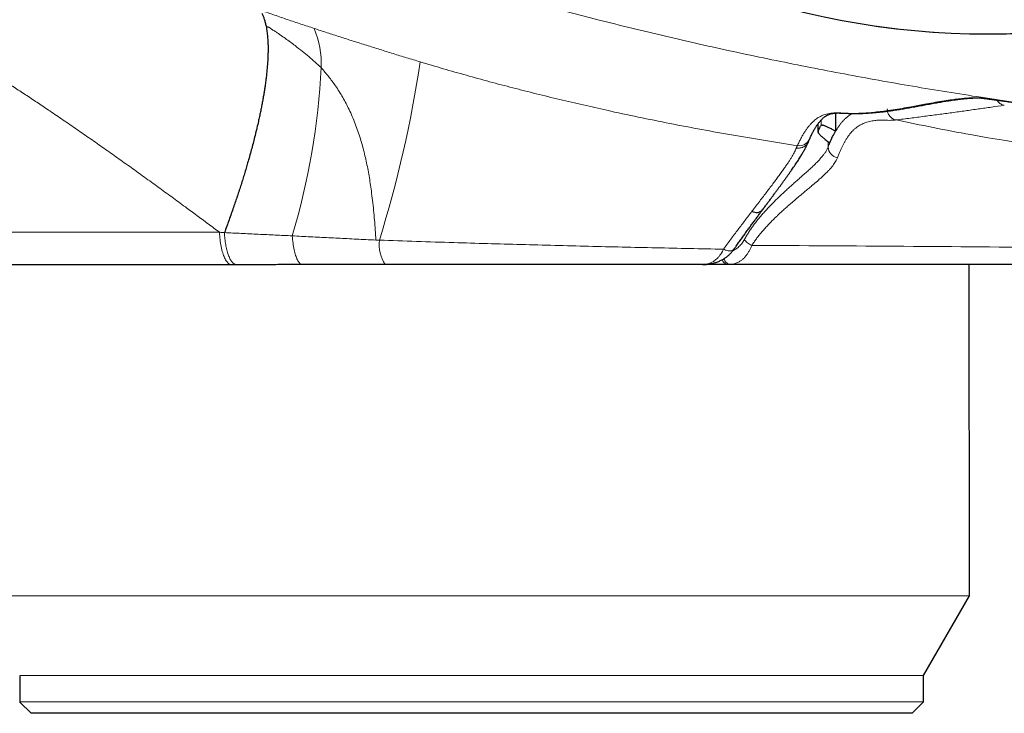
# Model space of a CAD drawing. Header units: millimetres. Extents: x 8 to 656, y 12 to 357.
# Tile 3 of 54: x 66 to 92, y 273 to 291. Entities that reach past the tile are written whole.
import ezdxf

# ---------------------------------------------------------------- set-up
doc = ezdxf.new("R2010")
doc.units = ezdxf.units.MM

msp = doc.modelspace()

# ---------------------------------------------------------------- linework, layer by layer
at = {"color": 7, "linetype": 'Continuous', "lineweight": 30}
for p, q in [((87.741, 288.956), (87.741, 288.473)), ((87.273, 288.668), (87.273, 288.459)), ((87.275, 288.468), (87.274, 288.459)), ((85.519, 286.345), (85.519, 286.345)), ((71.704, 284.927), (58.074, 284.924)), ((71.836, 284.927), (71.704, 284.927)), ((84.895, 284.93), (84.215, 284.93)), ((84.956, 284.93), (84.895, 284.93)), ((91.293, 276.122), (91.291, 284.931)), ((91.293, 276.122), (64.853, 276.117)), ((90.074, 274.009), (91.293, 276.122)), ((90.074, 274.009), (66.074, 274.004)), ((66.074, 274.004), (66.074, 273.304)), ((90.074, 273.309), (90.074, 274.009)), ((90.074, 273.309), (66.074, 273.304)), ((66.074, 273.304), (66.374, 273.004)), ((89.774, 273.009), (90.074, 273.309)), ((89.774, 273.009), (66.374, 273.004))]:
    msp.add_line(p, q, dxfattribs=at)
at = {"color": 252, "linetype": 'Continuous', "lineweight": 0}
for p, q in [((87.354, 288.625), (87.354, 288.767)), ((87.275, 288.67), (87.275, 288.468)), ((87.543, 288.057), (87.543, 288.193)), ((57.084, 285.785), (71.378, 285.788)), ((84.956, 284.93), (84.948, 284.932))]:
    msp.add_line(p, q, dxfattribs=at)
at = {"color": 252, "linetype": 'Continuous', "lineweight": 0, "flags": 128}
for points in [[(91.578, 289.361), (91.56, 289.362), (91.532, 289.365)], [(88.31, 288.944), (88.294, 288.944), (88.265, 288.947)], [(71.378, 285.788), (71.381, 285.737), (71.385, 285.688), (71.389, 285.638), (71.394, 285.59), (71.4, 285.542), (71.407, 285.495), (71.415, 285.45), (71.423, 285.406), (71.432, 285.363), (71.442, 285.321), (71.453, 285.281), (71.464, 285.243), (71.476, 285.207), (71.488, 285.172), (71.501, 285.14), (71.515, 285.109), (71.529, 285.081), (71.543, 285.055), (71.558, 285.031), (71.573, 285.01), (71.589, 284.99), (71.605, 284.974), (71.621, 284.96), (71.637, 284.948), (71.654, 284.939), (71.671, 284.932), (71.687, 284.928), (71.704, 284.927)], [(73.313, 285.693), (73.317, 285.643), (73.321, 285.594), (73.326, 285.546), (73.332, 285.5), (73.339, 285.454), (73.346, 285.409), (73.354, 285.366), (73.362, 285.324), (73.371, 285.284), (73.381, 285.246), (73.391, 285.209), (73.402, 285.174), (73.413, 285.142), (73.424, 285.111), (73.437, 285.083), (73.449, 285.056), (73.462, 285.032), (73.475, 285.011), (73.488, 284.991), (73.502, 284.975), (73.516, 284.96), (73.53, 284.949), (73.544, 284.939), (73.559, 284.933), (73.573, 284.929), (73.588, 284.928)], [(84.764, 285.338), (84.789, 285.326), (84.813, 285.316), (84.837, 285.308), (84.861, 285.302), (84.885, 285.297), (84.908, 285.294), (84.93, 285.293), (84.95, 285.294), (84.97, 285.297), (84.988, 285.302), (85.005, 285.308), (85.02, 285.317), (85.032, 285.327), (85.043, 285.338), (85.047, 285.343)]]:
    msp.add_lwpolyline(points, dxfattribs=at)
at = {"color": 7, "linetype": 'Continuous', "lineweight": 30}
for centre, radius, start, end in [((91.766, 312.009), 20.95, 132.7708, 34.0277), ((85.635, 286.547), 0.232, 240.2045, 316.2011), ((85.635, 286.547), 0.233, 240.2239, 315.9862)]:
    msp.add_arc(centre, radius, start, end, dxfattribs=at)
at = {"color": 252, "linetype": 'Continuous', "lineweight": 0}
for centre, radius, start, end in [((91.766, 312.009), 20.95, 132.7708, 304.0277), ((71.812, 290.3), 2.269, 356.529, 23.502), ((46.148, 294.807), 30.888, 342.6157, 351.642), ((55.252, 291.081), 18.848, 343.3888, 357.2085), ((91.179, 289.641), 0.299, 261.127, 275.0876), ((86.776, 288.381), 0.295, 260.0527, 335.0896), ((87.845, 288.065), 0.301, 181.5222, 259.7489), ((76.58, 285.464), 0.961, 173.2338, 213.9169)]:
    msp.add_arc(centre, radius, start, end, dxfattribs=at)
for points, knots in [([(71.378, 285.788), (71.278, 285.863), (71.076, 286.014), (70.775, 286.238), (70.453, 286.475), (70.112, 286.726), (69.751, 286.989), (69.39, 287.251), (69.031, 287.509), (68.671, 287.766), (68.31, 288.021), (67.95, 288.274), (67.59, 288.524), (67.232, 288.77), (66.892, 289.001), (66.57, 289.217), (66.265, 289.419), (65.961, 289.618), (65.659, 289.813), (65.359, 290.005), (65.057, 290.194), (64.756, 290.38), (64.453, 290.563), (64.164, 290.735), (63.888, 290.896), (63.625, 291.046), (63.364, 291.192), (63.105, 291.334), (62.849, 291.471), (62.594, 291.604), (62.34, 291.734), (62.087, 291.859), (61.837, 291.979), (61.59, 292.095), (61.355, 292.202), (61.129, 292.301), (60.914, 292.393), (60.702, 292.48), (60.493, 292.564), (60.284, 292.645), (60.074, 292.723), (59.863, 292.799), (59.658, 292.87), (59.457, 292.936), (59.261, 292.999), (59.069, 293.058), (58.881, 293.113), (58.697, 293.164), (58.519, 293.212), (58.347, 293.257), (58.172, 293.3), (57.996, 293.341), (57.821, 293.38), (57.653, 293.416), (57.492, 293.448), (57.339, 293.477), (57.194, 293.504), (57.056, 293.528), (56.927, 293.55), (56.81, 293.569), (56.705, 293.585), (56.61, 293.6), (56.522, 293.613), (56.44, 293.624), (56.364, 293.635), (56.294, 293.645), (56.232, 293.653), (56.172, 293.661), (56.118, 293.669), (56.073, 293.674), (56.04, 293.679), (56.015, 293.682), (55.996, 293.685), (55.982, 293.687), (55.973, 293.688), (55.972, 293.688), (55.971, 293.688)], [0, 0, 0, 0, 0.013152, 0.026304, 0.039456, 0.055255, 0.071057, 0.08686, 0.102662, 0.118461, 0.134436, 0.150416, 0.166397, 0.182376, 0.198351, 0.212106, 0.225866, 0.239629, 0.25339, 0.26715, 0.280904, 0.294996, 0.30909, 0.323181, 0.335712, 0.348248, 0.360786, 0.373324, 0.385859, 0.398389, 0.411181, 0.423977, 0.436776, 0.449572, 0.462364, 0.474068, 0.485776, 0.497485, 0.509193, 0.520897, 0.533428, 0.545964, 0.558504, 0.571043, 0.583581, 0.596112, 0.608892, 0.621676, 0.634462, 0.647247, 0.660028, 0.674612, 0.6892, 0.703789, 0.718374, 0.733053, 0.747738, 0.762424, 0.777109, 0.791789, 0.804834, 0.817881, 0.830928, 0.843972, 0.857237, 0.870503, 0.883769, 0.897033, 0.912648, 0.928263, 0.940205, 0.952148, 0.96409, 0.97606, 0.98803, 1, 1, 1, 1]), ([(110.621, 287.871), (110.295, 287.875), (109.645, 287.884), (108.669, 287.905), (107.694, 287.932), (106.718, 287.965), (105.743, 288.005), (104.767, 288.051), (103.792, 288.104), (102.817, 288.164), (101.842, 288.23), (100.867, 288.304), (99.892, 288.384), (98.918, 288.472), (97.944, 288.567), (96.971, 288.669), (95.998, 288.779), (95.046, 288.894), (94.113, 289.014), (93.201, 289.138), (92.29, 289.27), (91.38, 289.408), (90.471, 289.554), (89.562, 289.707), (88.655, 289.868), (87.747, 290.036), (86.842, 290.212), (85.936, 290.396), (85.032, 290.587), (84.129, 290.787), (83.227, 290.995), (82.328, 291.211), (81.459, 291.428), (80.621, 291.646), (79.814, 291.862), (79.008, 292.086), (78.205, 292.317), (77.403, 292.555), (76.603, 292.8), (75.804, 293.052), (75.008, 293.312), (74.214, 293.579), (73.687, 293.763), (73.424, 293.855), (73.424, 293.855)], [0, 0, 0, 0, 0.02578, 0.05156, 0.077341, 0.103121, 0.128919, 0.154717, 0.180515, 0.206313, 0.232148, 0.257984, 0.283819, 0.309654, 0.335512, 0.361371, 0.387229, 0.413087, 0.43741, 0.461735, 0.486061, 0.510386, 0.534711, 0.559034, 0.583416, 0.607799, 0.632182, 0.656564, 0.681015, 0.705468, 0.729921, 0.754373, 0.778824, 0.800918, 0.823014, 0.845111, 0.867207, 0.889301, 0.91144, 0.93358, 0.95572, 0.97786, 0.999998, 1, 1, 1, 1]), ([(72.496, 291.679), (72.496, 291.679), (72.611, 291.639), (72.841, 291.559), (73.189, 291.44), (73.539, 291.322), (73.775, 291.244), (73.893, 291.205)], [0, 0, 0, 0, 0.00004, 0.24978, 0.49962, 0.74976, 1, 1, 1, 1]), ([(74.077, 290.163), (74.024, 290.213), (73.917, 290.312), (73.749, 290.459), (73.573, 290.604), (73.41, 290.732), (73.262, 290.843), (73.13, 290.938), (73.029, 291.009), (72.96, 291.056), (72.925, 291.08), (72.89, 291.103), (72.854, 291.127), (72.818, 291.151), (72.788, 291.17), (72.764, 291.184), (72.751, 291.193), (72.741, 291.2), (72.737, 291.206), (72.734, 291.211), (72.729, 291.215), (72.722, 291.22), (72.713, 291.225), (72.701, 291.231), (72.688, 291.237), (72.674, 291.243), (72.649, 291.254), (72.63, 291.262), (72.617, 291.268)], [0, 0, 0, 0, 0.122866, 0.247223, 0.373232, 0.501077, 0.587429, 0.674757, 0.763133, 0.785399, 0.807739, 0.830132, 0.852678, 0.875121, 0.899176, 0.908561, 0.916999, 0.923916, 0.929645, 0.935325, 0.938535, 0.942523, 0.947849, 0.955067, 0.961186, 0.968718, 0.978598, 1, 1, 1, 1]), ([(73.893, 291.205), (74.007, 291.167), (74.236, 291.092), (74.581, 290.98), (74.93, 290.869), (75.281, 290.757), (75.635, 290.646), (75.991, 290.535), (76.349, 290.425), (76.588, 290.353), (76.708, 290.317)], [0, 0, 0, 0, 0.124177, 0.248353, 0.372868, 0.497383, 0.622882, 0.748382, 0.874191, 1, 1, 1, 1]), ([(76.708, 290.317), (76.912, 290.256), (77.32, 290.134), (77.935, 289.959), (78.552, 289.789), (79.171, 289.626), (79.792, 289.468), (80.414, 289.316), (81.038, 289.17), (81.734, 289.013), (82.502, 288.848), (83.343, 288.678), (84.185, 288.517), (85.03, 288.365), (85.877, 288.222), (86.442, 288.134), (86.725, 288.09)], [0, 0, 0, 0, 0.062278, 0.124561, 0.186844, 0.249124, 0.311512, 0.373903, 0.436294, 0.498683, 0.582188, 0.665695, 0.7492, 0.832799, 0.916401, 1, 1, 1, 1]), ([(75.533, 285.582), (75.527, 285.67), (75.516, 285.848), (75.496, 286.111), (75.473, 286.372), (75.445, 286.632), (75.415, 286.87), (75.384, 287.088), (75.352, 287.287), (75.316, 287.484), (75.276, 287.679), (75.231, 287.876), (75.18, 288.075), (75.122, 288.276), (75.058, 288.474), (74.987, 288.67), (74.908, 288.864), (74.826, 289.045), (74.741, 289.214), (74.655, 289.372), (74.561, 289.528), (74.466, 289.672), (74.372, 289.804), (74.28, 289.924), (74.182, 290.044), (74.112, 290.123), (74.077, 290.163)], [0, 0, 0, 0, 0.048607, 0.097525, 0.146765, 0.196339, 0.246262, 0.285745, 0.325464, 0.365434, 0.405666, 0.446178, 0.489435, 0.533054, 0.577064, 0.621503, 0.666414, 0.711848, 0.750463, 0.789533, 0.82911, 0.869254, 0.90124, 0.933661, 0.966563, 1, 1, 1, 1]), ([(88.265, 288.947), (88.329, 288.948), (88.456, 288.952), (88.644, 288.965), (88.832, 288.984), (89.038, 289.009), (89.264, 289.041), (89.506, 289.081), (89.786, 289.13), (90.061, 289.181), (90.333, 289.231), (90.564, 289.272), (90.773, 289.304), (90.963, 289.329), (91.076, 289.34), (91.133, 289.346)], [0, 0, 0, 0, 0.062497, 0.124994, 0.187492, 0.249989, 0.333323, 0.416656, 0.49999, 0.624992, 0.708327, 0.791662, 0.874996, 0.937498, 1, 1, 1, 1]), ([(90.561, 289.255), (90.572, 289.257), (90.704, 289.274), (90.907, 289.303), (91.096, 289.329), (91.169, 289.34)], [0, 0, 0, 0, 0.054582, 0.635141, 1, 1, 1, 1]), ([(91.133, 289.346), (91.166, 289.348), (91.233, 289.354), (91.333, 289.36), (91.432, 289.364), (91.499, 289.364), (91.532, 289.365)], [0, 0, 0, 0, 0.249999, 0.499998, 0.749999, 1, 1, 1, 1]), ([(91.532, 289.365), (91.535, 289.365), (91.543, 289.364), (91.563, 289.362), (91.591, 289.359), (91.627, 289.355), (91.671, 289.35), (91.721, 289.343), (91.779, 289.335), (91.844, 289.326), (91.915, 289.316), (91.993, 289.305), (92.077, 289.294), (92.149, 289.283), (92.194, 289.277), (92.208, 289.275)], [0, 0, 0, 0, 0.080107, 0.160489, 0.240966, 0.321351, 0.401461, 0.48154, 0.561888, 0.642329, 0.722682, 0.802765, 0.883481, 0.964464, 1, 1, 1, 1]), ([(92.027, 289.301), (92.035, 289.289), (92.051, 289.263), (92.085, 289.229), (92.126, 289.199), (92.172, 289.175), (92.205, 289.167), (92.222, 289.162)], [0, 0, 0, 0, 0.166861, 0.375146, 0.583431, 0.791715, 1, 1, 1, 1]), ([(86.725, 288.09), (86.741, 288.124), (86.773, 288.192), (86.821, 288.285), (86.869, 288.372), (86.917, 288.452), (86.965, 288.523), (87.014, 288.588), (87.062, 288.647), (87.11, 288.699), (87.159, 288.745), (87.207, 288.786), (87.256, 288.821), (87.309, 288.855), (87.368, 288.885), (87.433, 288.912), (87.502, 288.933), (87.575, 288.948), (87.652, 288.958), (87.729, 288.961), (87.806, 288.961), (87.9, 288.957), (88.011, 288.952), (88.139, 288.947), (88.223, 288.947), (88.265, 288.947)], [0, 0, 0, 0, 0.030957, 0.061916, 0.092875, 0.123832, 0.154908, 0.185986, 0.217065, 0.248142, 0.27927, 0.310399, 0.341528, 0.372657, 0.414269, 0.455883, 0.497497, 0.547742, 0.597989, 0.648237, 0.698485, 0.748732, 0.832488, 0.916244, 1, 1, 1, 1]), ([(87.741, 288.473), (87.758, 288.501), (87.791, 288.556), (87.841, 288.628), (87.891, 288.693), (87.941, 288.751), (87.993, 288.803), (88.047, 288.85), (88.104, 288.891), (88.153, 288.923), (88.184, 288.938), (88.196, 288.944)], [0, 0, 0, 0, 0.109902, 0.219816, 0.329735, 0.439652, 0.549556, 0.673912, 0.798274, 0.922642, 1, 1, 1, 1]), ([(92.222, 289.162), (92.108, 289.146), (91.881, 289.114), (91.536, 289.065), (91.188, 289.015), (90.833, 288.966), (90.471, 288.918), (90.102, 288.869), (89.728, 288.821), (89.475, 288.788), (89.348, 288.772)], [0, 0, 0, 0, 0.1249988, 0.2499977, 0.3749968, 0.4999961, 0.6249966, 0.7499973, 0.8749986, 1, 1, 1, 1]), ([(89.348, 288.772), (89.348, 288.772), (89.317, 288.768), (89.256, 288.763), (89.163, 288.762), (89.069, 288.764), (88.975, 288.767), (88.88, 288.767), (88.793, 288.76), (88.714, 288.749), (88.643, 288.735), (88.572, 288.716), (88.506, 288.692), (88.444, 288.666), (88.388, 288.636), (88.331, 288.601), (88.275, 288.559), (88.223, 288.514), (88.176, 288.466), (88.132, 288.415), (88.089, 288.359), (88.046, 288.296), (88.006, 288.231), (87.968, 288.164), (87.932, 288.097), (87.897, 288.024), (87.861, 287.946), (87.826, 287.862), (87.803, 287.8), (87.791, 287.769)], [0, 0, 0, 0, 0.000003, 0.059801, 0.119599, 0.179398, 0.239198, 0.298997, 0.358794, 0.403563, 0.448333, 0.493103, 0.537871, 0.573636, 0.609403, 0.645169, 0.680934, 0.716697, 0.744975, 0.773255, 0.801535, 0.829814, 0.858091, 0.881741, 0.905395, 0.929049, 0.952703, 0.976353, 1, 1, 1, 1]), ([(89.348, 288.772), (90.005, 288.637), (91.905, 288.248), (95.139, 287.802), (99.083, 287.475), (103.168, 287.35), (107.354, 287.391), (110.17, 287.552), (111.59, 287.633)], [0, 0, 0, 0, 0.0900827, 0.2604615, 0.4379783, 0.621277, 0.8090597, 1, 1, 1, 1]), ([(86.699, 288.028), (86.71, 288.027), (86.731, 288.024), (86.764, 288.024), (86.796, 288.027), (86.828, 288.034), (86.859, 288.044), (86.889, 288.057), (86.916, 288.073), (86.942, 288.093), (86.966, 288.114), (86.986, 288.139), (87.004, 288.165), (87.018, 288.19), (87.024, 288.207), (87.027, 288.214)], [0, 0, 0, 0, 0.078851, 0.157702, 0.236553, 0.315404, 0.394256, 0.473107, 0.551958, 0.630809, 0.70966, 0.788511, 0.867362, 0.946213, 1, 1, 1, 1]), ([(87.543, 288.057), (87.55, 288.076), (87.565, 288.112), (87.579, 288.146), (87.586, 288.162)], [0, 0, 0, 0, 0.499979, 1, 1, 1, 1]), ([(85.317, 285.591), (85.335, 285.624), (85.372, 285.69), (85.429, 285.783), (85.489, 285.872), (85.549, 285.958), (85.617, 286.048), (85.691, 286.142), (85.772, 286.239), (85.854, 286.331), (85.942, 286.428), (86.038, 286.529), (86.14, 286.631), (86.241, 286.729), (86.339, 286.822), (86.435, 286.911), (86.529, 286.996), (86.621, 287.078), (86.709, 287.157), (86.794, 287.231), (86.884, 287.311), (86.978, 287.394), (87.073, 287.481), (87.161, 287.563), (87.24, 287.641), (87.312, 287.717), (87.376, 287.79), (87.432, 287.86), (87.479, 287.928), (87.517, 287.994), (87.534, 288.036), (87.543, 288.057)], [0, 0, 0, 0, 0.019911, 0.039846, 0.059798, 0.079749, 0.099672, 0.125391, 0.151126, 0.176867, 0.202593, 0.235772, 0.268976, 0.302194, 0.335409, 0.368598, 0.402528, 0.436478, 0.470435, 0.504388, 0.538321, 0.583875, 0.629465, 0.675068, 0.72066, 0.766217, 0.812949, 0.859717, 0.906497, 0.953266, 1, 1, 1, 1]), ([(85.519, 286.345), (85.554, 286.391), (85.624, 286.482), (85.726, 286.614), (85.824, 286.742), (85.918, 286.865), (86.009, 286.985), (86.097, 287.102), (86.18, 287.215), (86.259, 287.322), (86.333, 287.425), (86.398, 287.517), (86.454, 287.599), (86.503, 287.673), (86.548, 287.743), (86.588, 287.809), (86.623, 287.871), (86.654, 287.928), (86.68, 287.981), (86.693, 288.013), (86.699, 288.028)], [0, 0, 0, 0, 0.058393, 0.116824, 0.175264, 0.23369, 0.292078, 0.351888, 0.411748, 0.471622, 0.531475, 0.591278, 0.641938, 0.692622, 0.743304, 0.793962, 0.845458, 0.896983, 0.948506, 1, 1, 1, 1]), ([(86.699, 288.028), (86.701, 288.034), (86.706, 288.045), (86.712, 288.061), (86.719, 288.076), (86.723, 288.085), (86.725, 288.09)], [0, 0, 0, 0, 0.249936, 0.499898, 0.749936, 1, 1, 1, 1]), ([(87.791, 287.769), (87.786, 287.756), (87.776, 287.731), (87.754, 287.688), (87.726, 287.64), (87.689, 287.585), (87.645, 287.529), (87.595, 287.471), (87.538, 287.411), (87.475, 287.348), (87.406, 287.282), (87.33, 287.213), (87.255, 287.147), (87.183, 287.085), (87.105, 287.02), (87.014, 286.943), (86.907, 286.855), (86.795, 286.761), (86.677, 286.661), (86.566, 286.566), (86.467, 286.478), (86.379, 286.4), (86.296, 286.324), (86.22, 286.253), (86.148, 286.184), (86.071, 286.109), (85.992, 286.027), (85.911, 285.942), (85.836, 285.859), (85.766, 285.778), (85.701, 285.699), (85.637, 285.616), (85.574, 285.53), (85.534, 285.47), (85.514, 285.439), (85.514, 285.439)], [0, 0, 0, 0, 0.028966, 0.057932, 0.096696, 0.135466, 0.17423, 0.213489, 0.252755, 0.292013, 0.331793, 0.37158, 0.41136, 0.441332, 0.471304, 0.512713, 0.554132, 0.595539, 0.637399, 0.679259, 0.707464, 0.735674, 0.763879, 0.785125, 0.806371, 0.830355, 0.854351, 0.878343, 0.902322, 0.921847, 0.941398, 0.960948, 0.980481, 0.999991, 1, 1, 1, 1]), ([(84.764, 285.338), (84.797, 285.383), (84.862, 285.473), (84.959, 285.605), (85.056, 285.734), (85.151, 285.861), (85.245, 285.986), (85.338, 286.109), (85.43, 286.229), (85.49, 286.306), (85.519, 286.345)], [0, 0, 0, 0, 0.124389, 0.248778, 0.373404, 0.49803, 0.623393, 0.748755, 0.874378, 1, 1, 1, 1]), ([(71.378, 285.788), (71.389, 285.787), (71.411, 285.786), (71.445, 285.784), (71.478, 285.782), (71.5, 285.78), (71.511, 285.779)], [0, 0, 0, 0, 0.25, 0.5, 0.75, 1, 1, 1, 1]), ([(71.511, 285.779), (71.66, 285.772), (71.958, 285.757), (72.408, 285.735), (72.859, 285.714), (73.162, 285.7), (73.313, 285.693)], [0, 0, 0, 0, 0.2499011, 0.4998402, 0.7498987, 1, 1, 1, 1]), ([(71.511, 285.779), (71.511, 285.779), (71.511, 285.779), (71.511, 285.779), (71.511, 285.779), (71.511, 285.779), (71.511, 285.779), (71.511, 285.779)], [0, 0, 0, 0, 0.1991918, 0.3995523, 0.6040047, 0.810056, 1, 1, 1, 1]), ([(71.511, 285.779), (71.513, 285.752), (71.516, 285.697), (71.523, 285.616), (71.533, 285.537), (71.545, 285.46), (71.559, 285.387), (71.575, 285.319), (71.593, 285.253), (71.612, 285.193), (71.633, 285.139), (71.656, 285.09), (71.679, 285.046), (71.703, 285.012), (71.725, 284.985), (71.746, 284.965), (71.767, 284.949), (71.789, 284.937), (71.812, 284.929), (71.828, 284.928), (71.836, 284.927)], [0, 0, 0, 0, 0.0582633, 0.1169312, 0.176875, 0.2372596, 0.295523, 0.3546177, 0.4141346, 0.4745192, 0.5327826, 0.5914505, 0.6513943, 0.7117789, 0.7582289, 0.8046789, 0.8517508, 0.8988226, 0.9494113, 1, 1, 1, 1]), ([(73.313, 285.693), (73.393, 285.688), (73.554, 285.68), (73.795, 285.667), (74.038, 285.655), (74.282, 285.642), (74.526, 285.63), (74.772, 285.618), (75.018, 285.606), (75.271, 285.594), (75.443, 285.586), (75.533, 285.582)], [0, 0, 0, 0, 0.109872, 0.219743, 0.32969, 0.439637, 0.549808, 0.659979, 0.770225, 0.88047, 1, 1, 1, 1]), ([(75.533, 285.582), (75.54, 285.582), (75.556, 285.581), (75.579, 285.58), (75.602, 285.579), (75.617, 285.578), (75.625, 285.578)], [0, 0, 0, 0, 0.249999, 0.499999, 0.749999, 1, 1, 1, 1]), ([(75.625, 285.578), (75.954, 285.567), (76.613, 285.544), (77.868, 285.505), (79.39, 285.461), (81.181, 285.415), (82.972, 285.374), (84.167, 285.35), (84.764, 285.338)], [0, 0, 0, 0, 0.108204, 0.216408, 0.412298, 0.608193, 0.804095, 1, 1, 1, 1]), ([(85.015, 285.3), (85.019, 285.302), (85.042, 285.312), (85.08, 285.334), (85.13, 285.368), (85.175, 285.406), (85.219, 285.449), (85.257, 285.496), (85.29, 285.543), (85.308, 285.575), (85.317, 285.591)], [0, 0, 0, 0, 0.034998, 0.191798, 0.333637, 0.475458, 0.620766, 0.766047, 0.882664, 1, 1, 1, 1]), ([(84.195, 284.93), (84.209, 284.93), (84.237, 284.931), (84.278, 284.935), (84.319, 284.942), (84.359, 284.952), (84.399, 284.965), (84.438, 284.981), (84.477, 285.001), (84.52, 285.028), (84.565, 285.062), (84.613, 285.107), (84.659, 285.16), (84.699, 285.217), (84.735, 285.276), (84.754, 285.317), (84.764, 285.338)], [0, 0, 0, 0, 0.061457, 0.123102, 0.184846, 0.247358, 0.309984, 0.373304, 0.437034, 0.500914, 0.587674, 0.674896, 0.763732, 0.85321, 0.926376, 1, 1, 1, 1]), ([(85.515, 285.439), (85.515, 285.439), (85.51, 285.425), (85.499, 285.397), (85.481, 285.358), (85.463, 285.319), (85.443, 285.282), (85.422, 285.247), (85.392, 285.202), (85.359, 285.159), (85.324, 285.119), (85.294, 285.089), (85.264, 285.062), (85.232, 285.038), (85.199, 285.016), (85.165, 284.996), (85.131, 284.979), (85.095, 284.964), (85.059, 284.952), (85.023, 284.943), (84.986, 284.936), (84.961, 284.933), (84.948, 284.932), (84.948, 284.932)], [0, 0, 0, 0, 0.00005, 0.043588, 0.087233, 0.131192, 0.17525, 0.220433, 0.265714, 0.356911, 0.408917, 0.461043, 0.513518, 0.566103, 0.619921, 0.673846, 0.728077, 0.782405, 0.836581, 0.890843, 0.945357, 0.99995, 1, 1, 1, 1]), ([(109.812, 285.217), (107.106, 285.233), (101.697, 285.263), (93.597, 285.396), (88.208, 285.425), (85.515, 285.439)], [0, 0, 0, 0, 0.333587, 0.666867, 1, 1, 1, 1]), ([(84.729, 285.058), (84.735, 285.044), (84.755, 284.997), (84.814, 284.944), (84.868, 284.935), (84.895, 284.93)], [0, 0, 0, 0, 0.173035, 0.586517, 1, 1, 1, 1]), ([(84.775, 285.085), (84.783, 285.064), (84.806, 285.01), (84.869, 284.951), (84.921, 284.939), (84.948, 284.932)], [0, 0, 0, 0, 0.2402451, 0.6201226, 1, 1, 1, 1]), ([(84.948, 284.932), (84.948, 284.932), (84.931, 284.931), (84.913, 284.93), (84.895, 284.93), (84.895, 284.93)], [0, 0, 0, 0, 0.0006655, 0.9993345, 1, 1, 1, 1])]:
    msp.add_open_spline(points, degree=3, knots=knots, dxfattribs=at)
at = {"color": 7, "linetype": 'Continuous', "lineweight": 30}
for points, knots in [([(72.506, 291.608), (72.517, 291.583), (72.54, 291.535), (72.569, 291.453), (72.595, 291.365), (72.609, 291.3), (72.617, 291.268)], [0, 0, 0, 0, 0.249482, 0.498964, 0.749482, 1, 1, 1, 1]), ([(72.617, 291.268), (72.622, 291.241), (72.631, 291.193), (72.641, 291.121), (72.65, 291.054), (72.656, 290.984), (72.662, 290.904), (72.667, 290.812), (72.669, 290.707), (72.669, 290.598), (72.666, 290.477), (72.66, 290.345), (72.65, 290.208), (72.638, 290.074), (72.624, 289.944), (72.608, 289.811), (72.59, 289.683), (72.572, 289.56), (72.553, 289.444), (72.533, 289.326), (72.51, 289.205), (72.487, 289.082), (72.461, 288.956), (72.434, 288.829), (72.401, 288.679), (72.361, 288.508), (72.315, 288.323), (72.27, 288.146), (72.225, 287.976), (72.177, 287.805), (72.131, 287.641), (72.086, 287.488), (72.043, 287.344), (71.998, 287.198), (71.952, 287.051), (71.904, 286.903), (71.855, 286.753), (71.804, 286.602), (71.75, 286.445), (71.694, 286.283), (71.635, 286.116), (71.574, 285.948), (71.532, 285.836), (71.511, 285.779)], [0, 0, 0, 0, 0.026514, 0.046467, 0.066419, 0.086402, 0.106385, 0.133163, 0.159941, 0.186793, 0.213645, 0.245402, 0.27719, 0.303871, 0.330552, 0.357306, 0.38406, 0.405753, 0.427447, 0.449179, 0.470911, 0.49282, 0.514728, 0.536677, 0.558626, 0.590462, 0.622329, 0.649076, 0.675823, 0.702642, 0.729462, 0.751207, 0.772953, 0.794737, 0.816522, 0.838483, 0.860443, 0.882444, 0.904444, 0.928301, 0.952171, 0.976079, 1, 1, 1, 1]), ([(88.31, 288.944), (88.343, 288.945), (88.411, 288.946), (88.511, 288.95), (88.616, 288.957), (88.727, 288.965), (88.847, 288.976), (88.97, 288.989), (89.098, 289.005), (89.23, 289.023), (89.367, 289.044), (89.51, 289.066), (89.657, 289.092), (89.809, 289.118), (89.961, 289.146), (90.114, 289.174), (90.267, 289.203), (90.419, 289.23), (90.565, 289.256), (90.703, 289.279), (90.834, 289.299), (90.952, 289.315), (91.06, 289.328), (91.142, 289.338), (91.19, 289.342), (91.206, 289.343)], [0, 0, 0, 0, 0.0308593, 0.0628113, 0.0932133, 0.1300876, 0.1681868, 0.2078022, 0.2491209, 0.2923551, 0.3377241, 0.3854132, 0.4354786, 0.4876706, 0.541224, 0.5937285, 0.6491111, 0.7044818, 0.7582054, 0.8095356, 0.8583463, 0.9048276, 0.9440029, 0.9823731, 1, 1, 1, 1]), ([(91.206, 289.343), (91.208, 289.343), (91.242, 289.347), (91.31, 289.352), (91.407, 289.357), (91.495, 289.361), (91.55, 289.361), (91.573, 289.361)], [0, 0, 0, 0, 0.01833, 0.274865, 0.546208, 0.810253, 1, 1, 1, 1]), ([(91.567, 289.362), (91.567, 289.362), (91.567, 289.362), (91.568, 289.361), (91.572, 289.361), (91.578, 289.361), (91.586, 289.36), (91.597, 289.358), (91.61, 289.357), (91.626, 289.355), (91.644, 289.353), (91.665, 289.35), (91.688, 289.347), (91.714, 289.344), (91.741, 289.34), (91.771, 289.336), (91.803, 289.332), (91.837, 289.327), (91.873, 289.322), (91.911, 289.317), (91.951, 289.311), (91.992, 289.305), (92.035, 289.299), (92.08, 289.293), (92.126, 289.287), (92.169, 289.281), (92.198, 289.276), (92.21, 289.275)], [0, 0, 0, 0, 0.0079651, 0.0331215, 0.0620118, 0.0945117, 0.1301784, 0.1683465, 0.2082857, 0.2494158, 0.2914021, 0.3343409, 0.3779919, 0.4221858, 0.4667971, 0.5117306, 0.5569111, 0.6022771, 0.6477771, 0.6933663, 0.7390059, 0.7846582, 0.8302861, 0.8758637, 0.9213656, 0.9667705, 1, 1, 1, 1]), ([(92.208, 289.275), (92.226, 289.273), (92.275, 289.266), (92.36, 289.254), (92.464, 289.239), (92.572, 289.223), (92.684, 289.208), (92.8, 289.191), (92.917, 289.175), (93.039, 289.158), (93.164, 289.14), (93.25, 289.128), (93.292, 289.122)], [0, 0, 0, 0, 0.057595, 0.160021, 0.262107, 0.36564, 0.469518, 0.573515, 0.677396, 0.780931, 0.891035, 1, 1, 1, 1]), ([(87.044, 288.256), (87.05, 288.269), (87.064, 288.3), (87.086, 288.345), (87.109, 288.393), (87.132, 288.437), (87.155, 288.479), (87.176, 288.517), (87.197, 288.553), (87.217, 288.585), (87.237, 288.617), (87.258, 288.647), (87.279, 288.677), (87.3, 288.704), (87.321, 288.73), (87.342, 288.754), (87.363, 288.777), (87.384, 288.798), (87.404, 288.818), (87.425, 288.836), (87.446, 288.853), (87.468, 288.868), (87.489, 288.882), (87.511, 288.895), (87.535, 288.907), (87.56, 288.919), (87.586, 288.929), (87.616, 288.938), (87.648, 288.945), (87.681, 288.951), (87.715, 288.955), (87.75, 288.957), (87.787, 288.958), (87.826, 288.958), (87.867, 288.957), (87.91, 288.956), (87.952, 288.953), (87.993, 288.951), (88.049, 288.948), (88.12, 288.946), (88.211, 288.944), (88.273, 288.943), (88.307, 288.944), (88.31, 288.944)], [0, 0, 0, 0, 0.012166, 0.029127, 0.045775, 0.062116, 0.078155, 0.093897, 0.109344, 0.124499, 0.13937, 0.156337, 0.172961, 0.189836, 0.206991, 0.224466, 0.242315, 0.260601, 0.279407, 0.298837, 0.31902, 0.339829, 0.361651, 0.384737, 0.409417, 0.436094, 0.465165, 0.496699, 0.529856, 0.56275, 0.594586, 0.625582, 0.656161, 0.686813, 0.717537, 0.74869, 0.780422, 0.804495, 0.828026, 0.885456, 0.938151, 0.99426, 1, 1, 1, 1]), ([(87.273, 288.457), (87.275, 288.452), (87.277, 288.443), (87.286, 288.426), (87.301, 288.406), (87.32, 288.384), (87.343, 288.359), (87.372, 288.331), (87.406, 288.301), (87.445, 288.269), (87.488, 288.235), (87.535, 288.199), (87.569, 288.175), (87.586, 288.162)], [0, 0, 0, 0, 0.083734, 0.167208, 0.250167, 0.333361, 0.416373, 0.509306, 0.602477, 0.695455, 0.796883, 0.898551, 1, 1, 1, 1]), ([(87.275, 288.468), (87.288, 288.495), (87.315, 288.551), (87.341, 288.601), (87.354, 288.625)], [0, 0, 0, 0, 0.499959, 1, 1, 1, 1]), ([(87.741, 288.473), (87.73, 288.48), (87.707, 288.493), (87.669, 288.513), (87.629, 288.535), (87.586, 288.556), (87.545, 288.576), (87.508, 288.593), (87.474, 288.607), (87.443, 288.619), (87.417, 288.627), (87.394, 288.632), (87.376, 288.634), (87.365, 288.633), (87.358, 288.63), (87.355, 288.627), (87.354, 288.625)], [0, 0, 0, 0, 0.061107, 0.12221, 0.202405, 0.282987, 0.363497, 0.443591, 0.519667, 0.59596, 0.671994, 0.748302, 0.824883, 0.901181, 0.95059, 1, 1, 1, 1]), ([(87.586, 288.162), (87.612, 288.22), (87.663, 288.336), (87.715, 288.427), (87.741, 288.473)], [0, 0, 0, 0, 0.500166, 1, 1, 1, 1]), ([(85.802, 286.386), (85.822, 286.413), (85.863, 286.468), (85.922, 286.547), (85.98, 286.626), (86.037, 286.703), (86.093, 286.778), (86.147, 286.852), (86.199, 286.923), (86.25, 286.992), (86.3, 287.06), (86.348, 287.127), (86.395, 287.192), (86.441, 287.256), (86.485, 287.317), (86.528, 287.378), (86.569, 287.437), (86.608, 287.494), (86.646, 287.549), (86.683, 287.603), (86.718, 287.656), (86.752, 287.708), (86.784, 287.758), (86.815, 287.807), (86.844, 287.854), (86.871, 287.901), (86.898, 287.946), (86.923, 287.991), (86.946, 288.035), (86.969, 288.079), (86.99, 288.123), (87.009, 288.167), (87.021, 288.197), (87.027, 288.213), (87.027, 288.214)], [0, 0, 0, 0, 0.032787, 0.066011, 0.099075, 0.131961, 0.164656, 0.197148, 0.229425, 0.261076, 0.293174, 0.325117, 0.356926, 0.388623, 0.42023, 0.451773, 0.483287, 0.514557, 0.545659, 0.576871, 0.608157, 0.63949, 0.670852, 0.702239, 0.733666, 0.764236, 0.796207, 0.828418, 0.860994, 0.894086, 0.927874, 0.962544, 0.998186, 1, 1, 1, 1]), ([(87.027, 288.214), (87.027, 288.215), (87.03, 288.222), (87.035, 288.234), (87.04, 288.247), (87.043, 288.254), (87.044, 288.256)], [0, 0, 0, 0, 0.072474, 0.419308, 0.75864, 1, 1, 1, 1]), ([(85.047, 285.343), (85.066, 285.37), (85.107, 285.429), (85.172, 285.521), (85.241, 285.618), (85.31, 285.713), (85.378, 285.808), (85.445, 285.9), (85.511, 285.991), (85.576, 286.079), (85.641, 286.167), (85.704, 286.253), (85.758, 286.326), (85.79, 286.37), (85.802, 286.386)], [0, 0, 0, 0, 0.069852, 0.158586, 0.247364, 0.336086, 0.424674, 0.513087, 0.600355, 0.687772, 0.775081, 0.862222, 0.949141, 1, 1, 1, 1]), ([(84.206, 284.93), (84.215, 284.93), (84.243, 284.93), (84.288, 284.933), (84.342, 284.938), (84.394, 284.945), (84.446, 284.955), (84.496, 284.966), (84.544, 284.98), (84.591, 284.996), (84.636, 285.013), (84.68, 285.033), (84.722, 285.054), (84.763, 285.077), (84.802, 285.102), (84.84, 285.129), (84.876, 285.158), (84.911, 285.187), (84.944, 285.219), (84.975, 285.251), (85.004, 285.285), (85.028, 285.316), (85.042, 285.336), (85.047, 285.343)], [0, 0, 0, 0, 0.030202, 0.088981, 0.146608, 0.203036, 0.258205, 0.3131, 0.36638, 0.418256, 0.468904, 0.518488, 0.567158, 0.615056, 0.662312, 0.709057, 0.755169, 0.800435, 0.844822, 0.888393, 0.931218, 0.973368, 1, 1, 1, 1]), ([(73.588, 284.928), (73.441, 284.928), (73.147, 284.927), (72.708, 284.927), (72.271, 284.927), (71.981, 284.927), (71.836, 284.927)], [0, 0, 0, 0, 0.249911, 0.499859, 0.749913, 1, 1, 1, 1]), ([(75.782, 284.928), (75.753, 284.928), (75.635, 284.928), (75.428, 284.928), (75.163, 284.928), (74.899, 284.928), (74.635, 284.928), (74.372, 284.928), (74.11, 284.928), (73.848, 284.928), (73.674, 284.928), (73.588, 284.928)], [0, 0, 0, 0, 0.039608, 0.159417, 0.279226, 0.399129, 0.519033, 0.639226, 0.759419, 0.879709, 1, 1, 1, 1]), ([(84.195, 284.93), (83.494, 284.93), (82.09, 284.929), (79.986, 284.929), (77.883, 284.928), (76.482, 284.928), (75.782, 284.928)], [0, 0, 0, 0, 0.249995, 0.499992, 0.749995, 1, 1, 1, 1]), ([(109.778, 284.935), (109.353, 284.935), (108.478, 284.935), (107.133, 284.935), (105.718, 284.934), (104.233, 284.934), (102.689, 284.934), (101.086, 284.933), (99.425, 284.933), (97.696, 284.933), (96.398, 284.932), (95.579, 284.932), (95.262, 284.932), (94.971, 284.932), (94.679, 284.932), (94.384, 284.932), (93.713, 284.932), (92.705, 284.932), (91.348, 284.931), (89.919, 284.931), (88.363, 284.931), (86.676, 284.93), (85.534, 284.93), (84.956, 284.93)], [0, 0, 0, 0, 0.051298, 0.105411, 0.16234, 0.222085, 0.284648, 0.348836, 0.415744, 0.48537, 0.557716, 0.572742, 0.584377, 0.596089, 0.607879, 0.619747, 0.631692, 0.68905, 0.741719, 0.795763, 0.861894, 0.929973, 1, 1, 1, 1])]:
    msp.add_open_spline(points, degree=3, knots=knots, dxfattribs=at)
at = {"color": 252, "linetype": 'Continuous', "lineweight": 0}
for points in [[(89.113, 289.065), (89.116, 289.031), (89.123, 288.963), (89.175, 288.874), (89.251, 288.803), (89.316, 288.782), (89.348, 288.772)], [(85.317, 285.591), (85.329, 285.576), (85.353, 285.547), (85.401, 285.506), (85.455, 285.469), (85.495, 285.449), (85.515, 285.439)]]:
    msp.add_open_spline(points, degree=3, dxfattribs=at)

doc.saveas('drawing.dxf')
